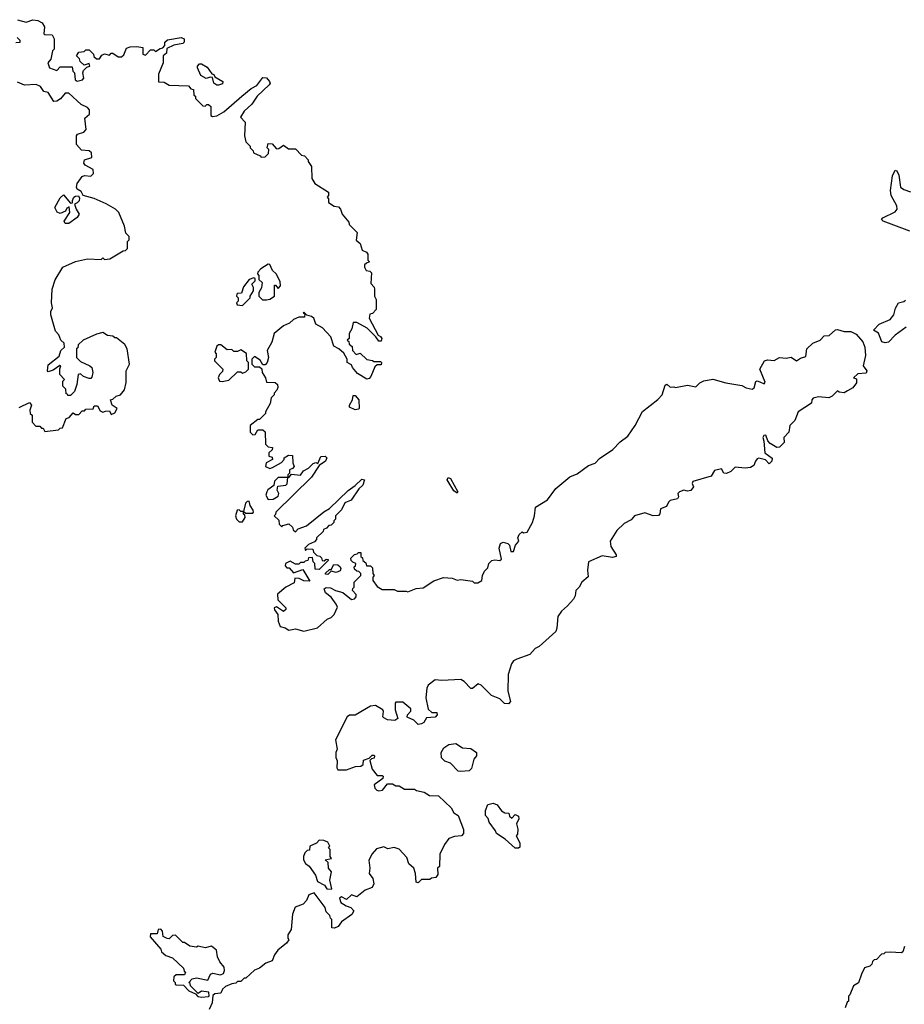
# Model space of a CAD drawing. Extents: x 2029826 to 2248070, y 228728 to 402406.
# Tile 130 of 256: x 2072398 to 2077588, y 344346 to 350128. Entities that reach past the tile are written whole.
import ezdxf

# ---------------------------------------------------------------- set-up
doc = ezdxf.new("R2010")
doc.units = 0

msp = doc.modelspace()

# ---------------------------------------------------------------- linework, layer by layer
at = {"layer": '0CON10XD'}
for points in [[(2072385, 350127.5), (2072435, 350112.5), (2072475, 350127.5), (2072505, 350122.5), (2072529.3, 350109.3), (2072542.5, 350085), (2072540, 350045), (2072545, 350040), (2072588.3, 350038.3), (2072600, 350015), (2072600, 349955), (2072590, 349945), (2072580, 349895), (2072562.5, 349875), (2072572.5, 349845), (2072615, 349830), (2072635, 349850), (2072705, 349850), (2072710, 349825), (2072720, 349815), (2072722.5, 349775), (2072735, 349767.5), (2072766.4, 349773.6), (2072773.3, 349785), (2072767.5, 349815), (2072771.7, 349828.3), (2072791.7, 349848.3), (2072810, 349855), (2072805, 349870), (2072775, 349860), (2072751.7, 349881.7), (2072748.3, 349898.3), (2072730, 349915), (2072745, 349937.5), (2072775, 349940), (2072785, 349950), (2072805, 349950), (2072830, 349925), (2072831.7, 349911.7), (2072848.3, 349898.3), (2072865, 349897.5), (2072880.5, 349919.5), (2072895, 349926.2), (2072925, 349920), (2072935, 349930), (2072945, 349930), (2072975, 349910), (2072995, 349910), (2073008.3, 349921.7), (2073025, 349960), (2073045, 349967.5), (2073085, 349970), (2073120, 349965), (2073120, 349925), (2073135, 349920), (2073165, 349950), (2073185, 349950), (2073195, 349940), (2073221.7, 349958.3), (2073238.3, 349961.7), (2073250, 349975), (2073250, 349995), (2073265, 350010), (2073345, 350023.3), (2073362.5, 350015), (2073362.5, 349995), (2073355, 349987.5), (2073303, 349977), (2073261.7, 349958.3), (2073258.3, 349931.7), (2073240, 349915), (2073240, 349875), (2073213, 349807), (2073211.7, 349761.7), (2073245, 349760), (2073275, 349742.5), (2073388.3, 349738.3), (2073401.7, 349721.7), (2073418.3, 349718.3), (2073420, 349685), (2073428.3, 349678.3), (2073430, 349665), (2073471.7, 349621.7), (2073485, 349620), (2073495, 349630), (2073505, 349630), (2073518.3, 349618.3), (2073520, 349565), (2073528.3, 349558.3), (2073555, 349563.8), (2073595, 349586.7), (2073701.3, 349678.7)], [(2072375, 349993.3), (2072400, 349995), (2072400, 350005), (2072383, 350023)], [(2073565, 349742.5), (2073555, 349742.5), (2073537.5, 349755), (2073528.3, 349788.3), (2073515, 349790), (2073491.7, 349781.7), (2073460.5, 349800.5), (2073440, 349845), (2073440, 349855), (2073451.7, 349868.3), (2073465, 349867.5), (2073498, 349848), (2073525, 349810), (2073537.5, 349805), (2073541.7, 349791.7), (2073590, 349765), (2073588.3, 349751.7), (2073565, 349742.5)], [(2073701.3, 349678.7), (2073755, 349724.2), (2073788.3, 349741.7), (2073825, 349787.5), (2073845, 349786.2), (2073863.3, 349765), (2073868, 349755), (2073862, 349745), (2073791.4, 349678.6), (2073759.1, 349630.9), (2073715, 349590), (2073692.5, 349555), (2073720, 349525), (2073717.5, 349445), (2073725, 349410), (2073750, 349385), (2073750, 349375), (2073767, 349357), (2073770, 349345), (2073808.3, 349328.3), (2073815, 349320), (2073838.3, 349321.7), (2073858.3, 349341.7), (2073860, 349365), (2073850, 349375), (2073855, 349400), (2073878.3, 349398.3), (2073905, 349370), (2073918.3, 349371.7), (2073945, 349390), (2073975, 349370), (2074015, 349370), (2074051.7, 349331.7), (2074068.3, 349328.3), (2074090, 349305), (2074090, 349295), (2074110, 349265), (2074112.5, 349195), (2074130, 349165), (2074210, 349115), (2074210, 349095), (2074202.5, 349085), (2074210, 349075), (2074210, 349055), (2074243, 349033), (2074268.3, 349028.3), (2074280, 349015), (2074290, 348985), (2074328.3, 348938.3), (2074330, 348925), (2074378.3, 348878.3), (2074372.5, 348832.5), (2074395, 348812.5), (2074407.5, 348775), (2074432.3, 348762.3), (2074440.5, 348750.5), (2074440, 348715), (2074450, 348705), (2074431.7, 348698.3), (2074421.7, 348688.3), (2074420, 348675), (2074430, 348655), (2074451.7, 348651.7), (2074461.7, 348641.7), (2074458.3, 348578.3), (2074477, 348557), (2074480, 348545), (2074480, 348505), (2074490, 348485), (2074490, 348425), (2074468.3, 348401.7), (2074451.7, 348398.3), (2074447.5, 348375), (2074500, 348275), (2074515, 348267.5), (2074522.5, 348255), (2074519.3, 348240.7), (2074505, 348240), (2074487.5, 348265), (2074436.1, 348316.1), (2074375, 348350), (2074355, 348350), (2074347, 348313), (2074330, 348285), (2074330, 348255), (2074320, 348245), (2074328.3, 348238.3), (2074331.7, 348221.7), (2074348.3, 348208.3), (2074350, 348185), (2074371.7, 348161.7), (2074395, 348170), (2074435, 348132.5), (2074467, 348127), (2074475, 348120), (2074515, 348120), (2074520, 348115), (2074518.3, 348101.7), (2074495, 348100), (2074481.7, 348088.3), (2074457, 348033), (2074448.3, 348021.7), (2074435, 348017.5), (2074380.5, 348050.5), (2074350, 348085), (2074345, 348100), (2074320, 348115), (2074320, 348135), (2074299.3, 348169.3), (2074270, 348195), (2074240, 348210), (2074223.3, 348265), (2074175, 348317.5), (2074135, 348340), (2074122.5, 348375), (2074110, 348385), (2074081.7, 348391.7), (2074065, 348410), (2074060, 348405), (2074070, 348400), (2074068.3, 348381.7), (2074035, 348380), (2074005, 348367.5), (2073980, 348345), (2073945, 348330), (2073890, 348285), (2073877.5, 348235), (2073850, 348185), (2073857.5, 348145), (2073850, 348115), (2073838.3, 348101.7), (2073825, 348100), (2073808.3, 348128.3), (2073775, 348150), (2073760, 348135), (2073760, 348105), (2073775, 348090), (2073805, 348090), (2073818.3, 348078.3), (2073820, 348055), (2073840, 348025), (2073845, 348000), (2073897, 347997), (2073910, 347985), (2073911.7, 347968.3), (2073907, 347953), (2073890, 347935), (2073890, 347925), (2073873, 347907), (2073867, 347873), (2073840, 347825), (2073840, 347815), (2073805, 347780), (2073795, 347780), (2073750, 347745), (2073750, 347705), (2073765, 347690), (2073778.3, 347691.7), (2073795, 347720), (2073825, 347720), (2073838.3, 347708.3), (2073840, 347635), (2073855, 347620), (2073880, 347615), (2073878.3, 347601.7), (2073860, 347585), (2073860, 347565), (2073878.3, 347558.3), (2073880, 347545), (2073843.6, 347526.4), (2073840, 347505), (2073865, 347492.5), (2073881.7, 347498.3), (2073933, 347527), (2073950, 347545), (2073950, 347555), (2073975, 347570), (2073998.3, 347568.3), (2074000, 347525), (2074007.5, 347505), (2073998.3, 347491.7), (2073980, 347485), (2073980, 347465), (2073970, 347455), (2073970, 347440), (2073915, 347440), (2073891.7, 347418.3), (2073888.3, 347391.7), (2073853.3, 347366.7), (2073847.5, 347355), (2073842.5, 347335), (2073855, 347310), (2073885, 347312.5), (2073915, 347330), (2073917.5, 347345), (2073907.5, 347365), (2073911.7, 347388.3), (2073960, 347395), (2073967.5, 347402.5), (2073970, 347440), (2073978.3, 347441.7), (2073991.7, 347458.3), (2074045, 347452.5), (2074062.3, 347477.7), (2074092.5, 347495), (2074119.3, 347520.7), (2074135, 347526.7), (2074147.5, 347522.5), (2074165, 347563.3), (2074190, 347565), (2074200, 347555), (2074192.5, 347535), (2074155, 347510), (2074109.3, 347440.7), (2073900, 347235), (2073898.3, 347221.7), (2073890, 347215), (2073918.3, 347188.3), (2073920, 347165), (2073935, 347150), (2073942.5, 347157.5), (2073977.5, 347167.5), (2073998.3, 347148.3), (2074001.7, 347131.7), (2074015, 347120), (2074031.7, 347138.3), (2074080, 347155), (2074182, 347238), (2074215, 347257.5), (2074325, 347362.5), (2074365, 347392.5), (2074405, 347430), (2074420, 347425), (2074410, 347395), (2074387, 347373), (2074343, 347307), (2074305, 347290), (2074285, 347250), (2074250, 347215), (2074250, 347195), (2074240, 347185), (2074240, 347175), (2074225, 347160), (2074211.7, 347158.3), (2074198.3, 347141.7), (2074180, 347135), (2074178.3, 347121.7), (2074140, 347085), (2074140, 347075), (2074128.3, 347061.7), (2074093, 347047), (2074070, 347025), (2074075, 347010), (2074085, 347020), (2074118.3, 347018.3), (2074121.7, 347001.7), (2074141.7, 346981.7), (2074158.3, 346978.3), (2074168.3, 346968.3), (2074171.7, 346951.7), (2074185, 346950), (2074195, 346960), (2074208.3, 346958.3), (2074208.3, 346951.7), (2074155, 346900), (2074131.7, 346901.7), (2074130, 346935), (2074120, 346945), (2074115, 346970), (2074091.7, 346968.3), (2074088.3, 346951.7), (2074071.7, 346948.3), (2074065, 346940), (2074045, 346940), (2074035, 346930), (2074015, 346930), (2073985, 346947.5), (2073957.5, 346935), (2073955, 346920), (2073965, 346910), (2073978.3, 346908.3), (2074005, 346880), (2074058.3, 346898.3), (2074100, 346830), (2074065, 346832.5), (2074037, 346847), (2074011.7, 346848.3), (2074008.3, 346821.7), (2073960, 346795), (2073910, 346755), (2073911.7, 346721.7), (2073960, 346675), (2073960, 346665), (2073945, 346652.5), (2073905, 346680), (2073890, 346675), (2073891.7, 346661.7), (2073912.5, 346635), (2073913.8, 346595), (2073925, 346563.8), (2073955, 346556.7), (2073976.2, 346543.8), (2074015, 346550), (2074065, 346536.7), (2074145, 346556.7), (2074201.7, 346608.3), (2074225, 346617.5), (2074242.5, 346635), (2074261.7, 346678.3), (2074255, 346696.2), (2074225, 346736.7), (2074191.4, 346761.4), (2074183.8, 346786.2), (2074196.4, 346793.6), (2074221.2, 346791.2), (2074250, 346775), (2074294, 346764), (2074345, 346724), (2074363, 346727), (2074371.7, 346738.3), (2074371.7, 346751.7), (2074350, 346775), (2074351.7, 346788.3), (2074360, 346795), (2074360, 346825), (2074400, 346865), (2074400, 346875), (2074388.3, 346888.3), (2074375, 346890), (2074361.7, 346901.7), (2074360, 346915), (2074368.3, 346921.7), (2074370, 346935), (2074351.7, 346941.7), (2074341.7, 346951.7), (2074340, 346965), (2074361.7, 346988.3), (2074378.3, 346991.7), (2074385, 347000), (2074398.3, 346998.3), (2074400, 346975), (2074408.3, 346968.3), (2074411.7, 346951.7), (2074428.3, 346938.3), (2074431.7, 346921.7), (2074455, 346920), (2074468.3, 346908.3), (2074470, 346875), (2074477.5, 346865), (2074470, 346855), (2074470, 346835), (2074495, 346800), (2074525, 346782.5), (2074595, 346782.5), (2074615, 346772.5), (2074665, 346772.5), (2074675, 346767.5), (2074723, 346787), (2074765, 346792.5), (2074826.7, 346833.3), (2074885, 346852.5), (2074935, 346847.5), (2074965, 346837.5), (2074985, 346840), (2075055, 346830), (2075065, 346820), (2075085, 346820), (2075110, 346835), (2075112.5, 346865), (2075125, 346890), (2075145, 346910), (2075150, 346935), (2075168.3, 346951.7), (2075185, 346956.7), (2075215, 346952.5), (2075225, 346960), (2075210.5, 347025), (2075217.9, 347052.1), (2075235, 347060), (2075262.1, 347052.1), (2075272, 347042), (2075280, 347005), (2075295, 347004), (2075307.5, 347042.5), (2075326.7, 347065), (2075320, 347085), (2075327.5, 347105), (2075345, 347120), (2075353.8, 347113.8), (2075375, 347118.8), (2075406.2, 347175), (2075418.8, 347215), (2075424.4, 347265.6), (2075495, 347309.2), (2075544.3, 347375.7), (2075625, 347444.2), (2075668.7, 347461.3), (2075735, 347510), (2075775, 347524), (2075799.7, 347550.3), (2075877, 347603), (2075921.2, 347648.8), (2075965, 347682), (2076008.6, 347745), (2076052.2, 347827.8), (2076142.5, 347897.5), (2076166.7, 347925), (2076185, 347982.5), (2076195, 347986.7), (2076215, 347970), (2076235, 347972.5), (2076245, 347967.5), (2076315, 347981.2), (2076365, 347972.5), (2076387.5, 347995), (2076412.3, 348007.7), (2076465, 348016.7), (2076540, 347995), (2076635, 347980), (2076660, 347965), (2076695, 347957.5), (2076706.7, 347965), (2076717, 348003), (2076725, 348007.5), (2076740.7, 348000.7), (2076765, 347990), (2076771.7, 347998.3), (2076740, 348075), (2076767.5, 348125), (2076785, 348131.2), (2076825, 348126.2), (2076856.4, 348143.6), (2076895, 348140), (2076925, 348146.2), (2076955.8, 348124.2), (2076979.3, 348140.7), (2077009.3, 348150.7), (2077016.7, 348195), (2077051.2, 348228.8), (2077093.6, 348246.4), (2077118.3, 348271.7), (2077146.1, 348273.9), (2077183.9, 348306.1), (2077195, 348308.8), (2077235, 348296.7), (2077275, 348297.5), (2077305, 348281.2), (2077345.3, 348235.3), (2077357.1, 348205), (2077360.8, 348155), (2077346.7, 348095), (2077367.5, 348065), (2077365, 348052.5), (2077315, 348047.5), (2077290, 348025), (2077308.3, 348018.3), (2077307.5, 347995), (2077285, 347966.7), (2077255, 347947.5), (2077235, 347937.5), (2077205, 347940), (2077195, 347947.5), (2077165, 347917.5), (2077145, 347907.5), (2077085, 347912.5), (2077053.8, 347905), (2077046, 347895), (2077043.8, 347875), (2076965.6, 347824.4), (2076945.7, 347774.3), (2076916.7, 347745), (2076910, 347705), (2076881.2, 347675), (2076882.5, 347645), (2076855, 347616.7), (2076840, 347615), (2076800, 347640), (2076787.5, 347655), (2076775, 347687.5), (2076763.3, 347686.7), (2076757.5, 347675), (2076763, 347653)], [(2072395, 347850), (2072455, 347880), (2072467.5, 347865), (2072457.5, 347835), (2072460, 347815), (2072470, 347805), (2072470, 347765), (2072491.7, 347741.7), (2072515, 347740), (2072525, 347730), (2072535, 347730), (2072545, 347710), (2072625, 347720), (2072635, 347730), (2072648.3, 347731.7), (2072670, 347785), (2072688.3, 347791.7), (2072711.7, 347818.3), (2072725, 347810), (2072745, 347810), (2072765, 347830), (2072778.3, 347831.7), (2072785, 347840), (2072828.3, 347841.7), (2072835, 347860), (2072855, 347860), (2072870.7, 347830.7), (2072885, 347822.5), (2072901.7, 347828.3), (2072925, 347830), (2072935, 347810), (2072955, 347820), (2072970, 347845), (2072940, 347865), (2072930, 347895), (2072945, 347900), (2072963, 347917), (2072990, 347925), (2073012.5, 347955), (2073023, 347997), (2073022.5, 348065), (2073042.5, 348105), (2073027.5, 348195), (2073015, 348220), (2072965, 348260), (2072955, 348260), (2072945, 348270), (2072913, 348273), (2072885, 348290), (2072848.3, 348281.7), (2072770, 348245), (2072741.7, 348218.3), (2072738.3, 348201.7), (2072730, 348195), (2072730, 348145), (2072755, 348120), (2072810, 348095), (2072820, 348085), (2072827.5, 348055), (2072821.7, 348028.3), (2072815, 348020), (2072805, 348020), (2072771.7, 348031.7), (2072755, 348047.5), (2072740, 348045), (2072732.5, 347985), (2072720, 347945), (2072695, 347920), (2072680, 347920), (2072678.3, 347928.3), (2072670, 347930), (2072668.3, 347958.3), (2072650, 347975), (2072650, 348005), (2072660, 348015), (2072632.5, 348045), (2072632.5, 348077.5), (2072640, 348095), (2072633, 348097), (2072595, 348070), (2072565, 348060), (2072560, 348065), (2072565, 348100), (2072628.3, 348151.7), (2072640, 348185), (2072660, 348205), (2072658.3, 348228.3), (2072640, 348245), (2072627, 348277), (2072608.3, 348298.3), (2072580, 348395), (2072580, 348415), (2072590, 348435), (2072583.3, 348465), (2072587.5, 348545), (2072605, 348600), (2072650, 348675), (2072725, 348707.5), (2072795, 348722.5), (2072875, 348720), (2072885, 348730), (2072895, 348720), (2072927, 348723), (2073005, 348770), (2073018.3, 348771.7), (2073030, 348785), (2073030, 348825), (2073040, 348835), (2073040, 348855), (2073020, 348875), (2073012.5, 348915), (2072980, 348995), (2072960, 349015), (2072905, 349046.7), (2072835, 349077.5), (2072770, 349095), (2072758.3, 349118.3), (2072735, 349133.3), (2072730.8, 349145), (2072734.3, 349165.7), (2072765, 349207.5), (2072777.9, 349212.1), (2072815, 349207.8), (2072830.8, 349225), (2072828, 349248), (2072782.5, 349272.5), (2072773.3, 349285), (2072777.5, 349305), (2072821.7, 349318.3), (2072818.6, 349345), (2072805, 349357.1), (2072761.2, 349361.2), (2072730, 349395), (2072731.2, 349445), (2072736.7, 349455), (2072773.6, 349466.4), (2072788, 349482), (2072780.7, 349549.3), (2072807.7, 349572.3), (2072807.9, 349597.9), (2072795, 349612), (2072759.2, 349629.2), (2072685, 349695.8), (2072664.3, 349695.7), (2072638, 349662), (2072615, 349648.8), (2072597, 349647), (2072565, 349700), (2072540, 349705), (2072520, 349735), (2072495, 349747.5), (2072425, 349742.5), (2072385, 349760)], [(2077620.8, 348885), (2077464.7, 348944.7), (2077454.2, 348955), (2077462, 348965), (2077535, 348999.5), (2077546.9, 349015), (2077543.9, 349035), (2077511.6, 349095), (2077506.6, 349125), (2077519.3, 349210.7), (2077535, 349243.1), (2077545, 349239.4), (2077555, 349214.4), (2077566.1, 349145), (2077585, 349130.4), (2077625, 349117)], [(2072685, 348930), (2072665, 348930), (2072658.8, 348945), (2072692.5, 348995), (2072688.3, 349028.3), (2072675, 349020), (2072666.7, 349003.3), (2072635, 348990), (2072618.3, 348998.3), (2072603.3, 349025), (2072635, 349082.5), (2072655, 349100), (2072695, 349050), (2072707.5, 349052.5), (2072706.7, 349066.7), (2072716.2, 349085), (2072725, 349092), (2072743, 349093), (2072748.8, 349078.8), (2072745.7, 349064.3), (2072735, 349051.2), (2072720, 349045), (2072728.8, 349015), (2072746.2, 348985), (2072734.2, 348965.8), (2072685, 348930)], [(2073823, 348483), (2073845, 348483.3), (2073865, 348486.7), (2073892.5, 348505), (2073891.7, 348568.3), (2073898.3, 348568.3), (2073915, 348550), (2073927.5, 348565), (2073925, 348590), (2073902.5, 348635), (2073880, 348655), (2073865, 348690), (2073855, 348692.5), (2073812.5, 348665), (2073794, 348646), (2073792.5, 348635), (2073800, 348625), (2073801.7, 348601.7), (2073820, 348585), (2073817, 348553), (2073800, 348525), (2073800, 348505), (2073823, 348483)], [(2073705, 348450), (2073750, 348495), (2073750, 348505), (2073770, 348535), (2073770, 348555), (2073760, 348575), (2073780, 348595), (2073778.3, 348608.3), (2073771.7, 348611.7), (2073745, 348602.5), (2073711.7, 348558.3), (2073698.3, 348521.7), (2073675, 348520), (2073672.5, 348515), (2073670, 348505), (2073680, 348495), (2073680, 348475), (2073670, 348465), (2073673, 348453), (2073705, 348450)], [(2077597.9, 348322.1), (2077534.3, 348275.7), (2077495.4, 348234.6), (2077475, 348229.5), (2077456.7, 348236.7), (2077437.3, 348287.3), (2077407.5, 348305), (2077440.3, 348339.7), (2077505, 348367.5), (2077525.6, 348395), (2077535.4, 348434.6), (2077554.2, 348465.8), (2077585, 348472.2), (2077595, 348480.8)], [(2073585, 348003.3), (2073625, 348010), (2073675, 348060), (2073695, 348060), (2073705, 348052.5), (2073725, 348060), (2073740, 348075), (2073740, 348115), (2073730, 348125), (2073728.3, 348168.3), (2073695, 348190), (2073675, 348180), (2073655, 348180), (2073641.7, 348191.7), (2073615, 348190), (2073578.3, 348218.3), (2073565, 348218.8), (2073555, 348210), (2073542.5, 348175), (2073550, 348165), (2073550, 348145), (2073540, 348135), (2073540, 348125), (2073590, 348075), (2073588.3, 348061.7), (2073570, 348045), (2073562.5, 348025), (2073570, 348005), (2073585, 348003.3)], [(2074365, 347837.5), (2074333, 347853), (2074332.5, 347865), (2074350, 347895), (2074355, 347920), (2074365, 347920), (2074387.5, 347895), (2074390, 347845), (2074385, 347840), (2074365, 347837.5)], [(2076763, 347653), (2076770, 347585), (2076813, 347553), (2076810, 347535), (2076795, 347520), (2076773.6, 347543.6), (2076735, 347552.5), (2076725, 347550), (2076713.9, 347536.1), (2076705, 347510), (2076685, 347497.5), (2076655, 347493.3), (2076595, 347500), (2076570, 347475), (2076545, 347462.5), (2076530, 347465), (2076515, 347490), (2076475, 347480), (2076455, 347447.5), (2076347.5, 347415), (2076343.8, 347405), (2076351.2, 347385), (2076335, 347363.8), (2076315, 347360), (2076295, 347365.8), (2076268.8, 347355), (2076260, 347345), (2076262.5, 347325), (2076257.5, 347315), (2076215, 347303.8), (2076204, 347295), (2076191.7, 347268.3), (2076156.7, 347255), (2076153.9, 347226.1), (2076145, 347216.7), (2076115, 347214), (2076065, 347232.5), (2076005, 347214.2), (2075985, 347190), (2075945, 347168.8), (2075902.1, 347127.9), (2075862, 347065), (2075866.2, 347035), (2075897.5, 346985), (2075897.5, 346975), (2075875, 346970), (2075815, 346978.8), (2075735.8, 346944.2), (2075728.6, 346895), (2075733.9, 346856.1), (2075696.7, 346825), (2075680, 346795), (2075660, 346775), (2075656.2, 346745), (2075646.2, 346725), (2075611.2, 346685), (2075576.2, 346655), (2075555, 346622.5), (2075550, 346555), (2075542.5, 346535), (2075445, 346446.7), (2075422.5, 346435), (2075390.7, 346399.3), (2075315, 346373.3), (2075295, 346362.5), (2075283.9, 346346.1), (2075263, 346283), (2075262.5, 346185), (2075277.5, 346125), (2075265, 346110), (2075241.7, 346111.7), (2075215, 346140), (2075165, 346160), (2075105, 346220), (2075087, 346227), (2075055, 346200), (2075045, 346200), (2075005, 346242.5), (2074985, 346252.5), (2074875, 346246.7), (2074835, 346251.2), (2074795, 346220), (2074787, 346203), (2074780, 346145), (2074795, 346080), (2074815, 346060), (2074845, 346060), (2074846.7, 346045), (2074835, 346032.5), (2074785, 346027.5), (2074769.3, 346000.7), (2074755, 345992.5), (2074735, 345990), (2074710, 346015), (2074671.7, 346031.7), (2074672.5, 346045), (2074691.7, 346068.3), (2074691.7, 346081.7), (2074645, 346120), (2074605, 346120), (2074600, 346115), (2074601.2, 346075), (2074616.2, 346025), (2074598.3, 346011.7), (2074555, 346017.5), (2074535, 346027.5), (2074527.5, 346035), (2074532.5, 346065), (2074527.5, 346075), (2074485, 346100), (2074455, 346096.2), (2074365, 346043.8), (2074333.3, 346043.3), (2074320, 346035), (2074250.7, 345899.3), (2074260, 345845), (2074252.5, 345825), (2074253.3, 345795), (2074260, 345775), (2074257.5, 345735), (2074263.6, 345723.6), (2074315, 345722.5), (2074368.3, 345741.7), (2074400, 345745), (2074412.5, 345755), (2074415, 345780), (2074448.3, 345791.7), (2074465, 345810), (2074475, 345810), (2074480, 345805), (2074478.3, 345791.7), (2074461.7, 345788.3), (2074452.5, 345777.5), (2074465, 345727.5), (2074495, 345690), (2074525, 345690), (2074530, 345685), (2074528.3, 345671.7), (2074477.5, 345635), (2074481.2, 345615), (2074492.7, 345602.7), (2074505, 345598.8), (2074525.9, 345604.1), (2074555, 345640), (2074585, 345640), (2074605, 345630), (2074625, 345630), (2074655, 345610), (2074715, 345610), (2074725, 345602.5), (2074771.7, 345591.7), (2074803, 345573), (2074855, 345570), (2074929.3, 345499.3), (2074945, 345470), (2074970, 345455), (2075001.7, 345371.7), (2075001.7, 345348.3), (2074990, 345335), (2074948.3, 345331.7), (2074915, 345320), (2074890, 345285), (2074863, 345227), (2074860, 345155), (2074850, 345145), (2074851.7, 345108.3), (2074839.3, 345090.7), (2074813, 345087), (2074805, 345080), (2074755, 345080), (2074735, 345060), (2074723, 345063), (2074720, 345115), (2074710, 345145), (2074681.7, 345171.7), (2074668.8, 345208.8), (2074625, 345257.5), (2074595, 345266.7), (2074558.3, 345258.3), (2074535, 345270), (2074491.7, 345258.3), (2074465, 345230), (2074447, 345193), (2074452.5, 345145), (2074447.5, 345115), (2074470, 345085), (2074476.2, 345053.8), (2074465, 345032.5), (2074423.9, 345016.1), (2074375, 344977.5), (2074345, 344990), (2074315, 344962.5), (2074285, 344977.5), (2074275, 344970), (2074282.5, 344945), (2074313.9, 344923.9), (2074340, 344915), (2074357.5, 344895), (2074346.4, 344873.6), (2074285, 344830), (2074266.4, 344803.6), (2074245, 344792.5), (2074230, 344795), (2074230, 344845), (2074221.7, 344851.7), (2074218.3, 344868.3), (2074195, 344890), (2074190, 344915), (2074125, 345000), (2074095, 344990), (2074080, 344955), (2074060, 344935), (2074013.6, 344916.4), (2073997.5, 344875), (2073990, 344785), (2073970, 344755), (2073970, 344735), (2073977.5, 344725), (2073962.5, 344705), (2073912.5, 344665), (2073893, 344637), (2073879.3, 344600.7), (2073841.7, 344588.3), (2073805, 344557.5), (2073775, 344547.5), (2073725, 344500), (2073715, 344500), (2073695, 344480), (2073675, 344480), (2073665, 344470), (2073643, 344467), (2073605, 344450), (2073587.5, 344435), (2073578.3, 344411.7), (2073543, 344407), (2073531.7, 344398.3), (2073526.7, 344355), (2073510, 344315)], [(2074965, 347347.5), (2074945, 347362), (2074911.4, 347415), (2074905.8, 347425), (2074911.5, 347438.5), (2074925, 347433.8), (2074967.5, 347355), (2074965, 347347.5)], [(2073685, 347178.8), (2073705, 347180), (2073720, 347205), (2073718.3, 347218.3), (2073710, 347225), (2073710, 347240), (2073725, 347230), (2073765, 347230), (2073770, 347235), (2073768.3, 347248.3), (2073750, 347275), (2073745, 347300), (2073731.7, 347298.3), (2073721.7, 347288.3), (2073710, 347240), (2073695, 347240), (2073685, 347250), (2073673, 347247), (2073664.2, 347215), (2073670, 347195), (2073685, 347178.8)], [(2074205, 346870), (2074191.7, 346871.7), (2074191.7, 346878.3), (2074215, 346900), (2074225, 346900), (2074241.2, 346928.8), (2074265, 346926.7), (2074277.5, 346915), (2074282.5, 346905), (2074278.3, 346891.7), (2074255, 346882.5), (2074225, 346890), (2074205, 346870)], [(2074985, 345712.5), (2074970, 345715), (2074925, 345762.5), (2074893, 345773), (2074873, 345793), (2074870, 345825), (2074887, 345853), (2074915, 345872.5), (2074957, 345877), (2074995, 345852.5), (2075045, 345847.5), (2075077.5, 345825), (2075077.5, 345805), (2075062.5, 345785), (2075049.3, 345730.7), (2075035, 345717.5), (2074985, 345712.5)], [(2075325, 345262.5), (2075303.9, 345263.9), (2075246.4, 345316.4), (2075195, 345350), (2075190, 345365), (2075152.5, 345415), (2075147, 345437), (2075130, 345455), (2075130, 345485), (2075145, 345520), (2075175, 345527.5), (2075198.3, 345518.3), (2075225, 345482.5), (2075245, 345470), (2075268.3, 345468.3), (2075271.7, 345451.7), (2075285, 345440), (2075305, 345460), (2075325, 345450), (2075326.7, 345435), (2075312.5, 345405), (2075320, 345375), (2075317.5, 345345), (2075310, 345335), (2075332.5, 345295), (2075331.7, 345268.3), (2075325, 345262.5)], [(2074225, 345022.5), (2074230, 345025), (2074216.7, 345075), (2074227.5, 345125), (2074210, 345145), (2074208.3, 345178.3), (2074190, 345195), (2074227, 345203), (2074220, 345215), (2074220, 345255), (2074210, 345265), (2074217.5, 345275), (2074205, 345297.5), (2074181.7, 345308.3), (2074155, 345310), (2074138.3, 345291.7), (2074100, 345275), (2074098.3, 345251.7), (2074085, 345250), (2074070, 345235), (2074062.5, 345215), (2074063.3, 345195), (2074075, 345172.5), (2074096.4, 345156.4), (2074132.5, 345105), (2074145, 345067.5), (2074186.7, 345046.7), (2074200, 345025), (2074225, 345022.5)], [(2073465, 344387.5), (2073505, 344392.5), (2073510, 344395), (2073508.3, 344418.3), (2073465, 344422.5), (2073445, 344410), (2073400, 344455), (2073398.3, 344468.3), (2073390, 344475), (2073410, 344495), (2073435, 344502.5), (2073501.7, 344488.3), (2073517, 344523), (2073530.7, 344529.3), (2073575, 344520), (2073593, 344527), (2073600, 344545), (2073597.5, 344565), (2073572.5, 344595), (2073557.5, 344625), (2073552.5, 344665), (2073523, 344687), (2073485, 344677.5), (2073445, 344687.5), (2073435, 344682.5), (2073395, 344687.5), (2073365, 344710), (2073355, 344710), (2073311.7, 344751.7), (2073295, 344750), (2073275, 344730), (2073263, 344733), (2073240, 344745), (2073236.4, 344776.4), (2073225, 344787.5), (2073210, 344785), (2073205, 344760), (2073165, 344760), (2073163, 344743), (2073225, 344670), (2073230, 344655), (2073255, 344632.5), (2073295, 344620), (2073358.3, 344558.3), (2073361.7, 344541.7), (2073370, 344535), (2073365, 344520), (2073315, 344520), (2073301.7, 344508.3), (2073300, 344485), (2073310, 344475), (2073310, 344465), (2073315, 344460), (2073358.3, 344458.3), (2073390, 344425), (2073428.3, 344408.3), (2073443, 344393), (2073465, 344387.5)], [(2077590, 344685), (2077580, 344655), (2077571.7, 344648.3), (2077505, 344652.5), (2077475, 344650), (2077468.3, 344641.7), (2077455, 344640), (2077425, 344610), (2077411.7, 344608.3), (2077401.7, 344598.3), (2077398.3, 344581.7), (2077385, 344570), (2077355, 344560), (2077337, 344523), (2077318.3, 344471.7), (2077290, 344455), (2077268.3, 344401.7), (2077260, 344395), (2077260, 344365), (2077251.7, 344358.3), (2077240, 344325)]]:
    msp.add_lwpolyline(points, dxfattribs=at)

doc.saveas('drawing.dxf')
